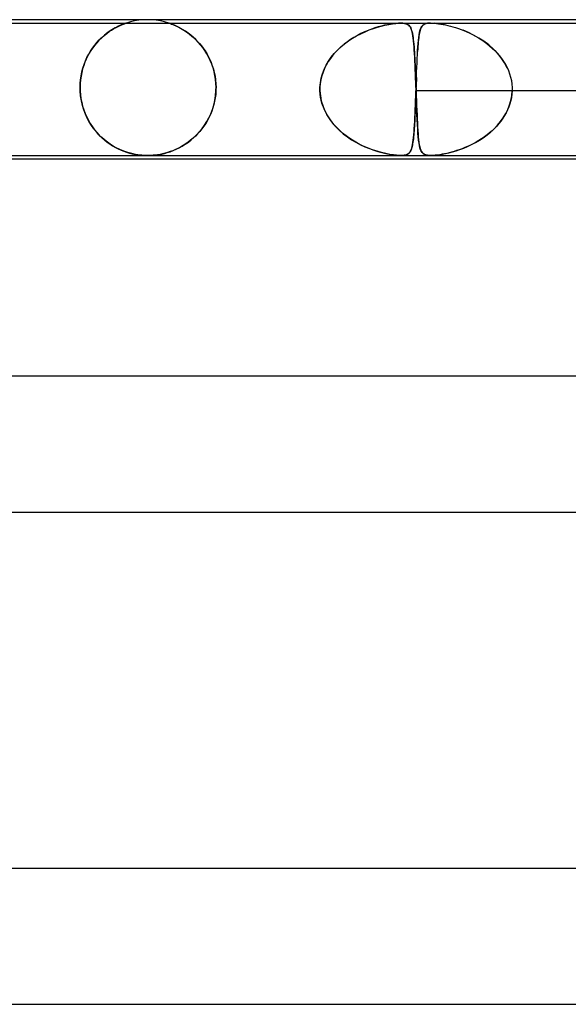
# Model space of a CAD drawing. Header units: millimetres. Extents: x -430 to 430, y -2 to 290.
# Tile 31 of 83: x -142 to -126, y 261 to 290. Entities that reach past the tile are written whole.
import ezdxf

# ---------------------------------------------------------------- set-up
doc = ezdxf.new("R2010")
doc.units = ezdxf.units.MM
doc.layers.add('HIDDEN', color=7, linetype='Continuous')
doc.layers.add('THICK', color=7, linetype='Continuous')

msp = doc.modelspace()

# ---------------------------------------------------------------- linework, layer by layer
at = {"layer": 'HIDDEN'}
for p, q in [((-138, 290), (-138.127, 289.996)), ((-137.873, 289.996), (-138, 290)), ((-145.93, 289.9), (-130.549, 289.9)), ((-139.057, 289.696), (-138.988, 289.738)), ((-138.997, 289.733), (-139.048, 289.702)), ((-138.948, 289.76), (-138.997, 289.733)), ((-138.988, 289.738), (-138.922, 289.774)), ((-138.902, 289.784), (-138.948, 289.76)), ((-138.922, 289.774), (-138.86, 289.804)), ((-138.858, 289.806), (-138.902, 289.784)), ((-138.86, 289.804), (-138.804, 289.83)), ((-138.814, 289.826), (-138.858, 289.806)), ((-138.772, 289.844), (-138.814, 289.826)), ((-138.804, 289.83), (-138.755, 289.852)), ((-138.732, 289.861), (-138.772, 289.844)), ((-138.755, 289.852), (-138.712, 289.869)), ((-138.696, 289.875), (-138.732, 289.861)), ((-138.712, 289.869), (-138.678, 289.881)), ((-138.666, 289.886), (-138.696, 289.875)), ((-138.678, 289.881), (-138.654, 289.89)), ((-138.643, 289.894), (-138.666, 289.886)), ((-138.654, 289.89), (-138.637, 289.896)), ((-138.629, 289.898), (-138.643, 289.894)), ((-138.637, 289.896), (-138.628, 289.899)), ((-138.624, 289.9), (-138.629, 289.898)), ((-138.628, 289.899), (-138.624, 289.9)), ((-138.503, 289.936), (-138.624, 289.9)), ((-138.379, 289.964), (-138.503, 289.936)), ((-138.253, 289.984), (-138.379, 289.964)), ((-138.127, 289.996), (-138.253, 289.984)), ((-137.747, 289.984), (-137.873, 289.996)), ((-137.621, 289.964), (-137.747, 289.984)), ((-137.497, 289.936), (-137.621, 289.964)), ((-137.376, 289.9), (-137.497, 289.936)), ((-137.373, 289.899), (-137.375, 289.9)), ((-137.375, 289.9), (-137.37, 289.898)), ((-137.364, 289.896), (-137.373, 289.899)), ((-137.37, 289.898), (-137.354, 289.893)), ((-137.349, 289.891), (-137.364, 289.896)), ((-137.354, 289.893), (-137.328, 289.884)), ((-137.326, 289.883), (-137.349, 289.891)), ((-137.328, 289.884), (-137.294, 289.871)), ((-137.294, 289.872), (-137.326, 289.883)), ((-137.253, 289.856), (-137.294, 289.872)), ((-137.294, 289.871), (-137.255, 289.856)), ((-137.255, 289.856), (-137.213, 289.839)), ((-137.204, 289.835), (-137.253, 289.856)), ((-137.213, 289.839), (-137.169, 289.82)), ((-137.149, 289.81), (-137.204, 289.835)), ((-137.169, 289.82), (-137.126, 289.8)), ((-137.088, 289.78), (-137.149, 289.81)), ((-137.126, 289.8), (-137.082, 289.778)), ((-137.022, 289.745), (-137.088, 289.78)), ((-137.082, 289.778), (-137.034, 289.752)), ((-137.034, 289.752), (-136.984, 289.724)), ((-136.952, 289.705), (-137.022, 289.745)), ((-136.984, 289.724), (-136.931, 289.692)), ((-131.409, 289.722), (-131.512, 289.683)), ((-131.475, 289.697), (-131.354, 289.741)), ((-131.309, 289.756), (-131.409, 289.722)), ((-131.354, 289.741), (-131.238, 289.779)), ((-131.213, 289.786), (-131.309, 289.756)), ((-131.238, 289.779), (-131.126, 289.81)), ((-131.12, 289.812), (-131.213, 289.786)), ((-131.126, 289.81), (-131.015, 289.838)), ((-131.031, 289.834), (-131.12, 289.812)), ((-130.944, 289.853), (-131.031, 289.834)), ((-131.015, 289.838), (-130.903, 289.861)), ((-130.857, 289.869), (-130.944, 289.853)), ((-130.903, 289.861), (-130.795, 289.879)), ((-130.773, 289.882), (-130.857, 289.869)), ((-130.795, 289.879), (-130.699, 289.891)), ((-130.692, 289.892), (-130.773, 289.882)), ((-130.699, 289.891), (-130.619, 289.898)), ((-130.617, 289.898), (-130.692, 289.892)), ((-130.619, 289.898), (-130.55, 289.9)), ((-130.549, 289.9), (-130.617, 289.898)), ((-130.55, 289.9), (-130.49, 289.898)), ((-130.489, 289.898), (-130.549, 289.9)), ((-130.549, 289.9), (-115.624, 289.9)), ((-130.49, 289.898), (-130.44, 289.892)), ((-130.436, 289.891), (-130.489, 289.898)), ((-130.44, 289.892), (-130.398, 289.882)), ((-130.388, 289.879), (-130.436, 289.891)), ((-130.398, 289.882), (-130.363, 289.869)), ((-130.348, 289.861), (-130.388, 289.879)), ((-130.363, 289.869), (-130.335, 289.853)), ((-130.315, 289.838), (-130.348, 289.861)), ((-130.335, 289.853), (-130.311, 289.834)), ((-130.289, 289.81), (-130.315, 289.838)), ((-130.311, 289.834), (-130.291, 289.812)), ((-130.291, 289.812), (-130.273, 289.786)), ((-130.268, 289.779), (-130.289, 289.81)), ((-130.273, 289.786), (-130.257, 289.756)), ((-130.25, 289.741), (-130.268, 289.779)), ((-130.257, 289.756), (-130.242, 289.722)), ((-130.234, 289.697), (-130.25, 289.741)), ((-130.242, 289.722), (-130.229, 289.683)), ((-129.985, 289.676), (-129.969, 289.726)), ((-129.972, 289.718), (-129.982, 289.684)), ((-129.96, 289.748), (-129.972, 289.718)), ((-129.969, 289.726), (-129.951, 289.768)), ((-129.948, 289.774), (-129.96, 289.748)), ((-129.951, 289.768), (-129.93, 289.803)), ((-129.933, 289.798), (-129.948, 289.774)), ((-129.917, 289.819), (-129.933, 289.798)), ((-129.93, 289.803), (-129.905, 289.833)), ((-129.9, 289.837), (-129.917, 289.819)), ((-129.905, 289.833), (-129.875, 289.857)), ((-129.88, 289.853), (-129.9, 289.837)), ((-129.857, 289.866), (-129.88, 289.853)), ((-129.875, 289.857), (-129.84, 289.874)), ((-129.831, 289.878), (-129.857, 289.866)), ((-129.84, 289.874), (-129.802, 289.887)), ((-129.799, 289.887), (-129.831, 289.878)), ((-129.802, 289.887), (-129.761, 289.894)), ((-129.762, 289.894), (-129.799, 289.887)), ((-129.719, 289.898), (-129.762, 289.894)), ((-129.761, 289.894), (-129.718, 289.898)), ((-129.67, 289.9), (-129.719, 289.898)), ((-129.718, 289.898), (-129.672, 289.9)), ((-129.672, 289.9), (-129.619, 289.899)), ((-129.619, 289.899), (-129.562, 289.896)), ((-129.562, 289.896), (-129.501, 289.89)), ((-129.512, 289.891), (-129.554, 289.895)), ((-129.464, 289.885), (-129.512, 289.891)), ((-129.501, 289.89), (-129.437, 289.882)), ((-129.411, 289.878), (-129.464, 289.885)), ((-129.437, 289.882), (-129.37, 289.871)), ((-129.352, 289.868), (-129.411, 289.878)), ((-129.37, 289.871), (-129.303, 289.859)), ((-129.288, 289.856), (-129.352, 289.868)), ((-129.303, 289.859), (-129.235, 289.846)), ((-129.22, 289.842), (-129.288, 289.856)), ((-129.235, 289.846), (-129.164, 289.83)), ((-129.164, 289.83), (-129.09, 289.811)), ((-129.09, 289.811), (-129.014, 289.79)), ((-129.014, 289.79), (-128.936, 289.767)), ((-128.936, 289.767), (-128.855, 289.74)), ((-128.855, 289.74), (-128.773, 289.711)), ((-128.773, 289.711), (-128.69, 289.678)), ((-139.388, 289.435), (-139.446, 289.375)), ((-139.419, 289.403), (-139.348, 289.472)), ((-139.329, 289.49), (-139.388, 289.435)), ((-139.348, 289.472), (-139.275, 289.537)), ((-139.271, 289.54), (-139.329, 289.49)), ((-139.275, 289.537), (-139.201, 289.596)), ((-139.213, 289.587), (-139.271, 289.54)), ((-139.157, 289.629), (-139.213, 289.587)), ((-139.201, 289.596), (-139.128, 289.649)), ((-139.102, 289.667), (-139.157, 289.629)), ((-139.128, 289.649), (-139.057, 289.696)), ((-139.048, 289.702), (-139.102, 289.667)), ((-136.88, 289.659), (-136.952, 289.705)), ((-136.931, 289.692), (-136.877, 289.657)), ((-136.805, 289.607), (-136.88, 289.659)), ((-136.877, 289.657), (-136.82, 289.618)), ((-136.82, 289.618), (-136.763, 289.575)), ((-136.729, 289.548), (-136.805, 289.607)), ((-136.763, 289.575), (-136.704, 289.528)), ((-136.654, 289.484), (-136.729, 289.548)), ((-136.704, 289.528), (-136.645, 289.476)), ((-136.58, 289.415), (-136.654, 289.484)), ((-136.645, 289.476), (-136.586, 289.421)), ((-136.586, 289.421), (-136.528, 289.361)), ((-132.088, 289.374), (-131.97, 289.451)), ((-131.926, 289.478), (-132.025, 289.416)), ((-131.97, 289.451), (-131.849, 289.523)), ((-131.824, 289.536), (-131.926, 289.478)), ((-131.849, 289.523), (-131.724, 289.588)), ((-131.721, 289.589), (-131.824, 289.536)), ((-131.724, 289.588), (-131.598, 289.646)), ((-131.616, 289.639), (-131.721, 289.589)), ((-131.512, 289.683), (-131.616, 289.639)), ((-131.598, 289.646), (-131.475, 289.697)), ((-130.219, 289.646), (-130.234, 289.697)), ((-130.229, 289.683), (-130.218, 289.639)), ((-130.207, 289.588), (-130.219, 289.646)), ((-130.218, 289.639), (-130.207, 289.589)), ((-130.207, 289.589), (-130.197, 289.536)), ((-130.195, 289.523), (-130.207, 289.588)), ((-130.197, 289.536), (-130.188, 289.478)), ((-130.185, 289.451), (-130.195, 289.523)), ((-130.188, 289.478), (-130.18, 289.416)), ((-130.176, 289.374), (-130.185, 289.451)), ((-130.031, 289.392), (-130.021, 289.476)), ((-130.023, 289.463), (-130.029, 289.407)), ((-130.016, 289.515), (-130.023, 289.463)), ((-130.021, 289.476), (-130.01, 289.551)), ((-130.009, 289.563), (-130.016, 289.515)), ((-130.01, 289.551), (-129.998, 289.618)), ((-130.001, 289.607), (-130.009, 289.563)), ((-129.992, 289.647), (-130.001, 289.607)), ((-129.998, 289.618), (-129.985, 289.676)), ((-129.982, 289.684), (-129.992, 289.647)), ((-128.56, 289.622), (-128.711, 289.687)), ((-128.69, 289.678), (-128.605, 289.643)), ((-128.605, 289.643), (-128.52, 289.604)), ((-128.407, 289.547), (-128.56, 289.622)), ((-128.52, 289.604), (-128.435, 289.562)), ((-128.435, 289.562), (-128.35, 289.516)), ((-128.253, 289.46), (-128.407, 289.547)), ((-128.35, 289.516), (-128.265, 289.467)), ((-128.265, 289.467), (-128.18, 289.414)), ((-128.105, 289.363), (-128.253, 289.46)), ((-139.676, 289.077), (-139.617, 289.165)), ((-139.612, 289.172), (-139.664, 289.096)), ((-139.617, 289.165), (-139.554, 289.249)), ((-139.559, 289.244), (-139.612, 289.172)), ((-139.503, 289.311), (-139.559, 289.244)), ((-139.554, 289.249), (-139.488, 289.328)), ((-139.446, 289.375), (-139.503, 289.311)), ((-139.488, 289.328), (-139.419, 289.403)), ((-136.509, 289.341), (-136.58, 289.415)), ((-136.528, 289.361), (-136.47, 289.297)), ((-136.44, 289.262), (-136.509, 289.341)), ((-136.47, 289.297), (-136.415, 289.23)), ((-136.375, 289.177), (-136.44, 289.262)), ((-136.415, 289.23), (-136.361, 289.159)), ((-136.313, 289.089), (-136.375, 289.177)), ((-136.361, 289.159), (-136.309, 289.083)), ((-132.411, 289.104), (-132.309, 289.2)), ((-132.304, 289.204), (-132.39, 289.125)), ((-132.309, 289.2), (-132.201, 289.29)), ((-132.215, 289.279), (-132.304, 289.204)), ((-132.121, 289.35), (-132.215, 289.279)), ((-132.201, 289.29), (-132.088, 289.374)), ((-132.025, 289.416), (-132.121, 289.35)), ((-130.18, 289.416), (-130.173, 289.35)), ((-130.167, 289.29), (-130.176, 289.374)), ((-130.173, 289.35), (-130.166, 289.279)), ((-130.16, 289.2), (-130.167, 289.29)), ((-130.166, 289.279), (-130.16, 289.204)), ((-130.16, 289.204), (-130.154, 289.125)), ((-130.153, 289.104), (-130.16, 289.2)), ((-130.05, 289.142), (-130.055, 289.066)), ((-130.053, 289.094), (-130.047, 289.201)), ((-130.045, 289.215), (-130.05, 289.142)), ((-130.047, 289.201), (-130.039, 289.3)), ((-130.04, 289.283), (-130.045, 289.215)), ((-130.035, 289.348), (-130.04, 289.283)), ((-130.039, 289.3), (-130.031, 289.392)), ((-130.029, 289.407), (-130.035, 289.348)), ((-128.18, 289.414), (-128.097, 289.358)), ((-127.963, 289.256), (-128.105, 289.363)), ((-128.097, 289.358), (-128.016, 289.297)), ((-128.016, 289.297), (-127.936, 289.233)), ((-127.83, 289.139), (-127.963, 289.256)), ((-127.936, 289.233), (-127.858, 289.165)), ((-127.858, 289.165), (-127.784, 289.093)), ((-127.707, 289.012), (-127.83, 289.139)), ((-139.803, 288.842), (-139.843, 288.749)), ((-139.828, 288.785), (-139.782, 288.887)), ((-139.76, 288.931), (-139.803, 288.842)), ((-139.782, 288.887), (-139.731, 288.984)), ((-139.713, 289.015), (-139.76, 288.931)), ((-139.731, 288.984), (-139.676, 289.077)), ((-139.664, 289.096), (-139.713, 289.015)), ((-136.255, 288.995), (-136.313, 289.089)), ((-136.309, 289.083), (-136.26, 289.004)), ((-136.26, 289.004), (-136.213, 288.92)), ((-136.202, 288.897), (-136.255, 288.995)), ((-136.213, 288.92), (-136.17, 288.832)), ((-136.153, 288.795), (-136.202, 288.897)), ((-132.618, 288.861), (-132.683, 288.765)), ((-132.674, 288.78), (-132.594, 288.894)), ((-132.548, 288.953), (-132.618, 288.861)), ((-132.594, 288.894), (-132.506, 289.002)), ((-132.471, 289.041), (-132.548, 288.953)), ((-132.506, 289.002), (-132.411, 289.104)), ((-132.39, 289.125), (-132.471, 289.041)), ((-130.154, 289.125), (-130.149, 289.041)), ((-130.146, 289.002), (-130.153, 289.104)), ((-130.149, 289.041), (-130.143, 288.953)), ((-130.14, 288.894), (-130.146, 289.002)), ((-130.143, 288.953), (-130.138, 288.861)), ((-130.134, 288.78), (-130.14, 288.894)), ((-130.138, 288.861), (-130.133, 288.765)), ((-130.071, 288.728), (-130.066, 288.857)), ((-130.066, 288.857), (-130.06, 288.979)), ((-130.06, 288.979), (-130.053, 289.094)), ((-127.784, 289.093), (-127.713, 289.018)), ((-127.713, 289.018), (-127.646, 288.94)), ((-127.596, 288.875), (-127.707, 289.012)), ((-127.646, 288.94), (-127.583, 288.858)), ((-127.498, 288.73), (-127.596, 288.875)), ((-127.583, 288.858), (-127.525, 288.773)), ((-139.91, 288.552), (-139.936, 288.448)), ((-139.933, 288.46), (-139.904, 288.572)), ((-139.878, 288.652), (-139.91, 288.552)), ((-139.904, 288.572), (-139.869, 288.68)), ((-139.843, 288.749), (-139.878, 288.652)), ((-139.869, 288.68), (-139.828, 288.785)), ((-136.17, 288.832), (-136.13, 288.74)), ((-136.11, 288.689), (-136.153, 288.795)), ((-136.13, 288.74), (-136.094, 288.645)), ((-136.073, 288.58), (-136.11, 288.689)), ((-136.094, 288.645), (-136.063, 288.545)), ((-136.042, 288.467), (-136.073, 288.58)), ((-132.793, 288.561), (-132.837, 288.453)), ((-132.805, 288.535), (-132.744, 288.66)), ((-132.742, 288.665), (-132.793, 288.561)), ((-132.744, 288.66), (-132.674, 288.78)), ((-132.683, 288.765), (-132.742, 288.665)), ((-130.128, 288.66), (-130.134, 288.78)), ((-130.133, 288.765), (-130.128, 288.665)), ((-130.128, 288.665), (-130.124, 288.561)), ((-130.122, 288.535), (-130.128, 288.66)), ((-130.124, 288.561), (-130.119, 288.453)), ((-130.082, 288.45), (-130.077, 288.592)), ((-130.077, 288.592), (-130.071, 288.728)), ((-127.525, 288.773), (-127.472, 288.685)), ((-127.415, 288.576), (-127.498, 288.73)), ((-127.472, 288.685), (-127.424, 288.594)), ((-127.424, 288.594), (-127.382, 288.499)), ((-139.973, 288.232), (-139.956, 288.347)), ((-139.957, 288.34), (-139.973, 288.228)), ((-139.936, 288.448), (-139.957, 288.34)), ((-139.956, 288.347), (-139.933, 288.46)), ((-136.063, 288.545), (-136.036, 288.442)), ((-136.017, 288.352), (-136.042, 288.467)), ((-136.036, 288.442), (-136.014, 288.335)), ((-136, 288.236), (-136.017, 288.352)), ((-136.014, 288.335), (-135.998, 288.225)), ((-132.915, 288.138), (-132.891, 288.273)), ((-132.873, 288.342), (-132.9, 288.23)), ((-132.891, 288.273), (-132.854, 288.405)), ((-132.837, 288.453), (-132.873, 288.342)), ((-132.854, 288.405), (-132.805, 288.535)), ((-130.117, 288.405), (-130.122, 288.535)), ((-130.119, 288.453), (-130.115, 288.342)), ((-130.112, 288.273), (-130.117, 288.405)), ((-130.115, 288.342), (-130.11, 288.23)), ((-130.107, 288.138), (-130.112, 288.273)), ((-130.093, 288.152), (-130.088, 288.303)), ((-130.088, 288.293), (-130.09, 288.245)), ((-130.088, 288.303), (-130.082, 288.45)), ((-127.382, 288.499), (-127.346, 288.403)), ((-127.346, 288.403), (-127.318, 288.305)), ((-127.318, 288.305), (-127.296, 288.205)), ((-139.986, 288), (-139.982, 288.117)), ((-139.983, 288.115), (-139.986, 288)), ((-139.986, 287.983), (-139.986, 288)), ((-139.986, 288), (-139.986, 287.983)), ((-139.985, 287.967), (-139.986, 287.983)), ((-139.986, 287.983), (-139.985, 287.967)), ((-139.973, 288.228), (-139.983, 288.115)), ((-139.982, 288.117), (-139.973, 288.232)), ((-135.989, 288.118), (-136, 288.236)), ((-135.998, 288.225), (-135.989, 288.113)), ((-135.985, 288), (-135.989, 288.118)), ((-135.989, 288.113), (-135.985, 288)), ((-135.985, 287.983), (-135.986, 287.967)), ((-135.986, 287.967), (-135.985, 287.983)), ((-135.985, 288), (-135.985, 287.983)), ((-135.985, 287.983), (-135.985, 288)), ((-132.928, 287.967), (-132.927, 287.983)), ((-132.927, 288), (-132.915, 288.138)), ((-132.918, 288.116), (-132.927, 288)), ((-132.927, 288), (-132.927, 287.983)), ((-132.927, 287.983), (-132.927, 288)), ((-132.927, 287.983), (-132.927, 287.967)), ((-132.9, 288.23), (-132.918, 288.116)), ((-130.11, 288.23), (-130.106, 288.116)), ((-130.102, 288), (-130.107, 288.138)), ((-130.106, 288.116), (-130.102, 288)), ((-130.101, 287.983), (-130.102, 288)), ((-130.102, 288), (-130.101, 287.983)), ((-130.101, 287.967), (-130.101, 287.983)), ((-130.101, 287.983), (-130.101, 287.967)), ((-130.099, 287.983), (-130.098, 288)), ((-130.099, 287.967), (-130.099, 287.983)), ((-130.098, 288), (-130.093, 288.152)), ((-130.096, 288.05), (-130.098, 288)), ((-130.095, 288.099), (-130.096, 288.05)), ((-130.093, 288.148), (-130.095, 288.099)), ((-130.091, 288.197), (-130.093, 288.148)), ((-130.09, 288.245), (-130.091, 288.197)), ((-127.296, 288.205), (-127.281, 288.103)), ((-127.281, 288.103), (-127.273, 288)), ((-127.273, 288), (-127.273, 287.983)), ((-127.273, 287.983), (-127.272, 287.967)), ((-139.985, 287.95), (-139.985, 287.967)), ((-139.985, 287.967), (-139.985, 287.95)), ((-139.985, 287.933), (-139.985, 287.95)), ((-139.985, 287.95), (-139.985, 287.933)), ((-139.984, 287.917), (-139.985, 287.933)), ((-139.985, 287.933), (-139.984, 287.917)), ((-139.983, 287.9), (-139.984, 287.917)), ((-139.984, 287.917), (-139.983, 287.9)), ((-139.983, 287.9), (-139.974, 287.787)), ((-139.971, 287.756), (-139.983, 287.9)), ((-139.974, 287.787), (-139.959, 287.674)), ((-139.948, 287.613), (-139.971, 287.756)), ((-136.008, 287.697), (-136.027, 287.597)), ((-136.022, 287.62), (-136, 287.758)), ((-135.995, 287.799), (-136.008, 287.697)), ((-136, 287.758), (-135.988, 287.9)), ((-135.988, 287.9), (-135.995, 287.799)), ((-135.987, 287.917), (-135.988, 287.9)), ((-135.988, 287.9), (-135.987, 287.917)), ((-135.986, 287.933), (-135.987, 287.917)), ((-135.987, 287.917), (-135.986, 287.933)), ((-135.986, 287.967), (-135.986, 287.95)), ((-135.986, 287.95), (-135.986, 287.967)), ((-135.986, 287.95), (-135.986, 287.933)), ((-135.986, 287.933), (-135.986, 287.95)), ((-132.927, 287.967), (-132.928, 287.95)), ((-132.928, 287.95), (-132.928, 287.967)), ((-132.928, 287.95), (-132.927, 287.933)), ((-132.927, 287.933), (-132.928, 287.95)), ((-132.927, 287.933), (-132.927, 287.917)), ((-132.927, 287.917), (-132.927, 287.933)), ((-132.927, 287.917), (-132.927, 287.9)), ((-132.927, 287.9), (-132.927, 287.917)), ((-132.927, 287.9), (-132.914, 287.754)), ((-132.909, 287.72), (-132.927, 287.9)), ((-132.914, 287.754), (-132.887, 287.61)), ((-132.868, 287.543), (-132.909, 287.72)), ((-130.112, 287.623), (-130.107, 287.76)), ((-130.108, 287.711), (-130.112, 287.618)), ((-130.105, 287.805), (-130.108, 287.711)), ((-130.107, 287.76), (-130.102, 287.9)), ((-130.102, 287.9), (-130.105, 287.805)), ((-130.102, 287.9), (-130.101, 287.917)), ((-116.662, 287.9), (-130.102, 287.9)), ((-130.1, 287.95), (-130.101, 287.967)), ((-130.101, 287.967), (-130.1, 287.95)), ((-130.101, 287.917), (-130.1, 287.933)), ((-130.1, 287.95), (-130.099, 287.967)), ((-130.1, 287.933), (-130.1, 287.95)), ((-130.099, 287.933), (-130.1, 287.95)), ((-130.1, 287.95), (-130.099, 287.933)), ((-130.099, 287.917), (-130.099, 287.933)), ((-130.099, 287.933), (-130.099, 287.917)), ((-130.098, 287.9), (-130.099, 287.917)), ((-130.099, 287.917), (-130.098, 287.9)), ((-130.092, 287.72), (-130.098, 287.9)), ((-130.098, 287.9), (-130.093, 287.754)), ((-130.093, 287.754), (-130.088, 287.61)), ((-130.086, 287.543), (-130.092, 287.72)), ((-127.293, 287.711), (-127.312, 287.618)), ((-127.311, 287.623), (-127.285, 287.76)), ((-127.28, 287.805), (-127.293, 287.711)), ((-127.285, 287.76), (-127.273, 287.9)), ((-127.273, 287.9), (-127.28, 287.805)), ((-127.272, 287.933), (-127.273, 287.917)), ((-127.273, 287.917), (-127.273, 287.9)), ((-113.834, 287.9), (-127.273, 287.9)), ((-127.272, 287.967), (-127.272, 287.95)), ((-127.272, 287.95), (-127.272, 287.933)), ((-139.959, 287.674), (-139.937, 287.561)), ((-139.917, 287.476), (-139.948, 287.613)), ((-139.937, 287.561), (-139.91, 287.451)), ((-139.877, 287.345), (-139.917, 287.476)), ((-139.91, 287.451), (-139.876, 287.343)), ((-136.078, 287.4), (-136.112, 287.304)), ((-136.093, 287.354), (-136.053, 287.485)), ((-136.05, 287.498), (-136.078, 287.4)), ((-136.053, 287.485), (-136.022, 287.62)), ((-136.027, 287.597), (-136.05, 287.498)), ((-132.887, 287.61), (-132.845, 287.47)), ((-132.807, 287.372), (-132.868, 287.543)), ((-132.845, 287.47), (-132.79, 287.333)), ((-130.119, 287.434), (-130.123, 287.346)), ((-130.122, 287.359), (-130.117, 287.489)), ((-130.116, 287.525), (-130.119, 287.434)), ((-130.117, 287.489), (-130.112, 287.623)), ((-130.112, 287.618), (-130.116, 287.525)), ((-130.088, 287.61), (-130.083, 287.47)), ((-130.079, 287.372), (-130.086, 287.543)), ((-130.083, 287.47), (-130.078, 287.333)), ((-127.368, 287.434), (-127.405, 287.346)), ((-127.399, 287.359), (-127.349, 287.489)), ((-127.337, 287.525), (-127.368, 287.434)), ((-127.349, 287.489), (-127.311, 287.623)), ((-127.312, 287.618), (-127.337, 287.525)), ((-139.829, 287.22), (-139.877, 287.345)), ((-139.876, 287.343), (-139.836, 287.237)), ((-139.836, 287.237), (-139.79, 287.134)), ((-139.775, 287.102), (-139.829, 287.22)), ((-139.79, 287.134), (-139.74, 287.034)), ((-139.715, 286.99), (-139.775, 287.102)), ((-136.256, 287.001), (-136.195, 287.112)), ((-136.192, 287.119), (-136.239, 287.03)), ((-136.195, 287.112), (-136.141, 287.23)), ((-136.15, 287.21), (-136.192, 287.119)), ((-136.112, 287.304), (-136.15, 287.21)), ((-136.141, 287.23), (-136.093, 287.354)), ((-132.727, 287.209), (-132.807, 287.372)), ((-132.79, 287.333), (-132.722, 287.201)), ((-132.63, 287.056), (-132.727, 287.209)), ((-132.722, 287.201), (-132.644, 287.076)), ((-130.14, 286.999), (-130.134, 287.113)), ((-130.131, 287.176), (-130.135, 287.095)), ((-130.134, 287.113), (-130.128, 287.233)), ((-130.127, 287.26), (-130.131, 287.176)), ((-130.128, 287.233), (-130.122, 287.359)), ((-130.123, 287.346), (-130.127, 287.26)), ((-130.073, 287.21), (-130.079, 287.372)), ((-130.078, 287.333), (-130.072, 287.201)), ((-130.066, 287.057), (-130.073, 287.21)), ((-130.072, 287.201), (-130.067, 287.076)), ((-127.614, 286.999), (-127.533, 287.113)), ((-127.494, 287.176), (-127.546, 287.095)), ((-127.533, 287.113), (-127.461, 287.233)), ((-127.447, 287.26), (-127.494, 287.176)), ((-127.461, 287.233), (-127.399, 287.359)), ((-127.405, 287.346), (-127.447, 287.26)), ((-139.74, 287.034), (-139.684, 286.939)), ((-139.65, 286.885), (-139.715, 286.99)), ((-139.684, 286.939), (-139.624, 286.847)), ((-139.58, 286.786), (-139.65, 286.885)), ((-139.624, 286.847), (-139.559, 286.76)), ((-136.344, 286.863), (-136.402, 286.785)), ((-136.392, 286.797), (-136.321, 286.896)), ((-136.289, 286.945), (-136.344, 286.863)), ((-136.321, 286.896), (-136.256, 287.001)), ((-136.239, 287.03), (-136.289, 286.945)), ((-132.644, 287.076), (-132.556, 286.957)), ((-132.519, 286.913), (-132.63, 287.056)), ((-132.556, 286.957), (-132.458, 286.845)), ((-132.396, 286.781), (-132.519, 286.913)), ((-132.458, 286.845), (-132.353, 286.74)), ((-130.153, 286.79), (-130.146, 286.891)), ((-130.147, 286.867), (-130.152, 286.797)), ((-130.143, 286.94), (-130.147, 286.867)), ((-130.146, 286.891), (-130.14, 286.999)), ((-130.139, 287.016), (-130.143, 286.94)), ((-130.135, 287.095), (-130.139, 287.016)), ((-130.067, 287.076), (-130.061, 286.957)), ((-130.059, 286.914), (-130.066, 287.057)), ((-130.061, 286.957), (-130.055, 286.845)), ((-130.051, 286.781), (-130.059, 286.914)), ((-130.055, 286.845), (-130.049, 286.74)), ((-127.8, 286.79), (-127.704, 286.891)), ((-127.725, 286.867), (-127.792, 286.797)), ((-127.662, 286.94), (-127.725, 286.867)), ((-127.704, 286.891), (-127.614, 286.999)), ((-127.602, 287.016), (-127.662, 286.94)), ((-127.546, 287.095), (-127.602, 287.016)), ((-139.506, 286.694), (-139.58, 286.786)), ((-139.559, 286.76), (-139.491, 286.677)), ((-139.429, 286.609), (-139.506, 286.694)), ((-139.491, 286.677), (-139.419, 286.599)), ((-139.349, 286.53), (-139.429, 286.609)), ((-139.419, 286.599), (-139.344, 286.526)), ((-139.266, 286.457), (-139.349, 286.53)), ((-139.344, 286.526), (-139.267, 286.458)), ((-136.712, 286.464), (-136.627, 286.538)), ((-136.593, 286.571), (-136.661, 286.507)), ((-136.627, 286.538), (-136.545, 286.619)), ((-136.527, 286.638), (-136.593, 286.571)), ((-136.545, 286.619), (-136.467, 286.705)), ((-136.463, 286.709), (-136.527, 286.638)), ((-136.467, 286.705), (-136.392, 286.797)), ((-136.402, 286.785), (-136.463, 286.709)), ((-132.261, 286.659), (-132.396, 286.781)), ((-132.353, 286.74), (-132.24, 286.642)), ((-132.119, 286.549), (-132.261, 286.659)), ((-132.24, 286.642), (-132.121, 286.55)), ((-132.121, 286.55), (-131.997, 286.466)), ((-131.973, 286.451), (-132.119, 286.549)), ((-130.184, 286.451), (-130.175, 286.525)), ((-130.173, 286.547), (-130.179, 286.492)), ((-130.175, 286.525), (-130.167, 286.606)), ((-130.167, 286.605), (-130.173, 286.547)), ((-130.167, 286.606), (-130.16, 286.694)), ((-130.162, 286.666), (-130.167, 286.605)), ((-130.157, 286.73), (-130.162, 286.666)), ((-130.16, 286.694), (-130.153, 286.79)), ((-130.152, 286.797), (-130.157, 286.73)), ((-130.043, 286.659), (-130.051, 286.781)), ((-130.049, 286.74), (-130.042, 286.642)), ((-130.034, 286.549), (-130.043, 286.659)), ((-130.042, 286.642), (-130.034, 286.55)), ((-130.034, 286.55), (-130.026, 286.466)), ((-130.024, 286.451), (-130.034, 286.549)), ((-128.235, 286.451), (-128.122, 286.525)), ((-128.09, 286.547), (-128.17, 286.492)), ((-128.122, 286.525), (-128.011, 286.606)), ((-128.011, 286.605), (-128.09, 286.547)), ((-128.011, 286.606), (-127.903, 286.694)), ((-127.936, 286.666), (-128.011, 286.605)), ((-127.863, 286.73), (-127.936, 286.666)), ((-127.903, 286.694), (-127.8, 286.79)), ((-127.792, 286.797), (-127.863, 286.73)), ((-139.267, 286.458), (-139.188, 286.396)), ((-139.182, 286.391), (-139.266, 286.457)), ((-139.188, 286.396), (-139.108, 286.339)), ((-139.096, 286.331), (-139.182, 286.391)), ((-139.108, 286.339), (-139.027, 286.287)), ((-139.009, 286.276), (-139.096, 286.331)), ((-139.027, 286.287), (-138.945, 286.24)), ((-138.922, 286.227), (-139.009, 286.276)), ((-138.945, 286.24), (-138.863, 286.198)), ((-137.028, 286.249), (-137.105, 286.209)), ((-137.071, 286.226), (-136.98, 286.277)), ((-136.952, 286.293), (-137.028, 286.249)), ((-136.98, 286.277), (-136.889, 286.333)), ((-136.878, 286.341), (-136.952, 286.293)), ((-136.889, 286.333), (-136.799, 286.396)), ((-136.804, 286.392), (-136.878, 286.341)), ((-136.732, 286.448), (-136.804, 286.392)), ((-136.799, 286.396), (-136.712, 286.464)), ((-136.661, 286.507), (-136.732, 286.448)), ((-131.997, 286.466), (-131.869, 286.389)), ((-131.824, 286.364), (-131.973, 286.451)), ((-131.869, 286.389), (-131.737, 286.319)), ((-131.675, 286.289), (-131.824, 286.364)), ((-131.737, 286.319), (-131.604, 286.257)), ((-131.528, 286.224), (-131.675, 286.289)), ((-131.604, 286.257), (-131.473, 286.202)), ((-130.224, 286.231), (-130.234, 286.199)), ((-130.228, 286.218), (-130.215, 286.267)), ((-130.215, 286.266), (-130.224, 286.231)), ((-130.215, 286.267), (-130.204, 286.322)), ((-130.207, 286.305), (-130.215, 286.266)), ((-130.2, 286.347), (-130.207, 286.305)), ((-130.204, 286.322), (-130.193, 286.383)), ((-130.192, 286.392), (-130.2, 286.347)), ((-130.193, 286.383), (-130.184, 286.451)), ((-130.186, 286.44), (-130.192, 286.392)), ((-130.179, 286.492), (-130.186, 286.44)), ((-130.026, 286.466), (-130.016, 286.389)), ((-130.013, 286.365), (-130.024, 286.451)), ((-130.016, 286.389), (-130.005, 286.319)), ((-129.999, 286.29), (-130.013, 286.365)), ((-130.005, 286.319), (-129.992, 286.257)), ((-129.984, 286.225), (-129.999, 286.29)), ((-129.992, 286.257), (-129.978, 286.202)), ((-128.666, 286.231), (-128.747, 286.199)), ((-128.698, 286.218), (-128.583, 286.267)), ((-128.584, 286.266), (-128.666, 286.231)), ((-128.501, 286.305), (-128.584, 286.266)), ((-128.583, 286.267), (-128.467, 286.322)), ((-128.418, 286.347), (-128.501, 286.305)), ((-128.467, 286.322), (-128.351, 286.383)), ((-128.335, 286.392), (-128.418, 286.347)), ((-128.351, 286.383), (-128.235, 286.451)), ((-128.252, 286.44), (-128.335, 286.392)), ((-128.17, 286.492), (-128.252, 286.44)), ((-138.835, 286.184), (-138.922, 286.227)), ((-138.863, 286.198), (-138.781, 286.16)), ((-138.749, 286.147), (-138.835, 286.184)), ((-138.781, 286.16), (-138.698, 286.127)), ((-138.664, 286.115), (-138.749, 286.147)), ((-138.698, 286.127), (-138.615, 286.098)), ((-138.581, 286.087), (-138.664, 286.115)), ((-138.615, 286.098), (-138.532, 286.073)), ((-138.501, 286.064), (-138.581, 286.087)), ((-138.532, 286.073), (-138.449, 286.052)), ((-138.422, 286.046), (-138.501, 286.064)), ((-138.449, 286.052), (-138.367, 286.034)), ((-138.35, 286.031), (-138.422, 286.046)), ((-138.367, 286.034), (-138.286, 286.021)), ((-138.284, 286.02), (-138.35, 286.031)), ((-138.286, 286.021), (-138.209, 286.011)), ((-138.222, 286.013), (-138.284, 286.02)), ((-138.165, 286.007), (-138.222, 286.013)), ((-138.209, 286.011), (-138.136, 286.005)), ((-138.11, 286.003), (-138.165, 286.007)), ((-138.136, 286.005), (-138.065, 286.001)), ((-138.054, 286.001), (-138.11, 286.003)), ((-138.065, 286.001), (-137.998, 286)), ((-137.999, 286), (-138.054, 286.001)), ((-137.944, 286.001), (-137.999, 286)), ((-137.998, 286), (-137.93, 286.001)), ((-137.889, 286.003), (-137.944, 286.001)), ((-137.93, 286.001), (-137.863, 286.005)), ((-137.83, 286.007), (-137.889, 286.003)), ((-137.863, 286.005), (-137.796, 286.01)), ((-137.768, 286.013), (-137.83, 286.007)), ((-137.796, 286.01), (-137.728, 286.018)), ((-137.703, 286.022), (-137.768, 286.013)), ((-137.728, 286.018), (-137.657, 286.029)), ((-137.633, 286.034), (-137.703, 286.022)), ((-137.657, 286.029), (-137.583, 286.044)), ((-137.56, 286.049), (-137.633, 286.034)), ((-137.583, 286.044), (-137.504, 286.062)), ((-137.486, 286.067), (-137.56, 286.049)), ((-137.504, 286.062), (-137.422, 286.085)), ((-137.41, 286.088), (-137.486, 286.067)), ((-137.422, 286.085), (-137.337, 286.112)), ((-137.335, 286.113), (-137.41, 286.088)), ((-137.337, 286.112), (-137.25, 286.144)), ((-137.258, 286.141), (-137.335, 286.113)), ((-137.181, 286.174), (-137.258, 286.141)), ((-137.25, 286.144), (-137.162, 286.182)), ((-137.105, 286.209), (-137.181, 286.174)), ((-137.162, 286.182), (-137.071, 286.226)), ((-131.384, 286.169), (-131.528, 286.224)), ((-131.473, 286.202), (-131.345, 286.156)), ((-131.246, 286.124), (-131.384, 286.169)), ((-131.345, 286.156), (-131.221, 286.116)), ((-131.113, 286.086), (-131.246, 286.124)), ((-131.221, 286.116), (-131.103, 286.084)), ((-130.986, 286.056), (-131.113, 286.086)), ((-131.103, 286.084), (-130.993, 286.057)), ((-130.993, 286.057), (-130.892, 286.037)), ((-130.868, 286.033), (-130.986, 286.056)), ((-130.892, 286.037), (-130.807, 286.022)), ((-130.764, 286.017), (-130.868, 286.033)), ((-130.807, 286.022), (-130.736, 286.013)), ((-130.679, 286.007), (-130.764, 286.017)), ((-130.736, 286.013), (-130.678, 286.007)), ((-130.608, 286.002), (-130.679, 286.007)), ((-130.678, 286.007), (-130.631, 286.003)), ((-130.631, 286.003), (-130.588, 286.001)), ((-130.547, 286), (-130.608, 286.002)), ((-130.588, 286.001), (-130.548, 286)), ((-130.548, 286), (-130.511, 286.001)), ((-130.495, 286.002), (-130.547, 286)), ((-130.511, 286.001), (-130.477, 286.003)), ((-130.45, 286.006), (-130.495, 286.002)), ((-130.477, 286.003), (-130.444, 286.007)), ((-130.411, 286.014), (-130.45, 286.006)), ((-130.444, 286.007), (-130.412, 286.013)), ((-130.412, 286.013), (-130.381, 286.023)), ((-130.379, 286.024), (-130.411, 286.014)), ((-130.381, 286.023), (-130.351, 286.037)), ((-130.352, 286.036), (-130.379, 286.024)), ((-130.331, 286.049), (-130.352, 286.036)), ((-130.351, 286.037), (-130.323, 286.055)), ((-130.313, 286.063), (-130.331, 286.049)), ((-130.323, 286.055), (-130.298, 286.078)), ((-130.297, 286.08), (-130.313, 286.063)), ((-130.298, 286.078), (-130.277, 286.105)), ((-130.282, 286.098), (-130.297, 286.08)), ((-130.269, 286.119), (-130.282, 286.098)), ((-130.277, 286.105), (-130.259, 286.138)), ((-130.256, 286.143), (-130.269, 286.119)), ((-130.259, 286.138), (-130.243, 286.175)), ((-130.245, 286.17), (-130.256, 286.143)), ((-130.234, 286.199), (-130.245, 286.17)), ((-130.243, 286.175), (-130.228, 286.218)), ((-129.967, 286.17), (-129.984, 286.225)), ((-129.978, 286.202), (-129.961, 286.156)), ((-129.946, 286.124), (-129.967, 286.17)), ((-129.961, 286.156), (-129.942, 286.116)), ((-129.921, 286.086), (-129.946, 286.124)), ((-129.942, 286.116), (-129.919, 286.084)), ((-129.892, 286.056), (-129.921, 286.086)), ((-129.919, 286.084), (-129.893, 286.057)), ((-129.893, 286.057), (-129.863, 286.037)), ((-129.855, 286.033), (-129.892, 286.056)), ((-129.863, 286.037), (-129.831, 286.022)), ((-129.813, 286.017), (-129.855, 286.033)), ((-129.831, 286.022), (-129.799, 286.013)), ((-129.767, 286.007), (-129.813, 286.017)), ((-129.799, 286.013), (-129.767, 286.007)), ((-129.719, 286.002), (-129.767, 286.007)), ((-129.767, 286.007), (-129.735, 286.003)), ((-129.735, 286.003), (-129.702, 286.001)), ((-129.665, 286), (-129.719, 286.002)), ((-129.702, 286.001), (-129.665, 286)), ((-129.665, 286), (-129.625, 286.001)), ((-129.605, 286.002), (-129.664, 286)), ((-129.625, 286.001), (-129.58, 286.003)), ((-129.54, 286.006), (-129.605, 286.002)), ((-129.58, 286.003), (-129.531, 286.007)), ((-129.47, 286.014), (-129.54, 286.006)), ((-129.531, 286.007), (-129.473, 286.013)), ((-129.473, 286.013), (-129.404, 286.023)), ((-129.399, 286.024), (-129.47, 286.014)), ((-129.404, 286.023), (-129.322, 286.037)), ((-129.328, 286.036), (-129.399, 286.024)), ((-129.259, 286.049), (-129.328, 286.036)), ((-129.322, 286.037), (-129.23, 286.055)), ((-129.193, 286.063), (-129.259, 286.049)), ((-129.23, 286.055), (-129.132, 286.078)), ((-129.125, 286.08), (-129.193, 286.063)), ((-129.132, 286.078), (-129.029, 286.105)), ((-129.054, 286.098), (-129.125, 286.08)), ((-128.981, 286.119), (-129.054, 286.098)), ((-129.029, 286.105), (-128.921, 286.138)), ((-128.905, 286.143), (-128.981, 286.119)), ((-128.921, 286.138), (-128.811, 286.175)), ((-128.827, 286.17), (-128.905, 286.143)), ((-128.747, 286.199), (-128.827, 286.17)), ((-128.811, 286.175), (-128.698, 286.218))]:
    msp.add_line(p, q, dxfattribs=at)
at = {"layer": 'THICK'}
for p, q in [((228, 290), (-228, 290)), ((-159.8, 286), (-2, 286)), ((-129.664, 286), (-129.665, 286)), ((-129.664, 286), (-129.664, 286)), ((-129.664, 286), (-129.664, 286)), ((-129.664, 286), (-129.664, 286)), ((-129.664, 286), (-129.664, 286)), ((-129.664, 286), (-129.664, 286)), ((-159.109, 285.9), (-32.527, 285.9)), ((235, 279.5), (-235, 279.5)), ((-164.932, 275.5), (-1.745, 275.5)), ((243, 265), (-243, 265)), ((-170.552, 261), (-1.796, 261))]:
    msp.add_line(p, q, dxfattribs=at)

doc.saveas('drawing.dxf')
